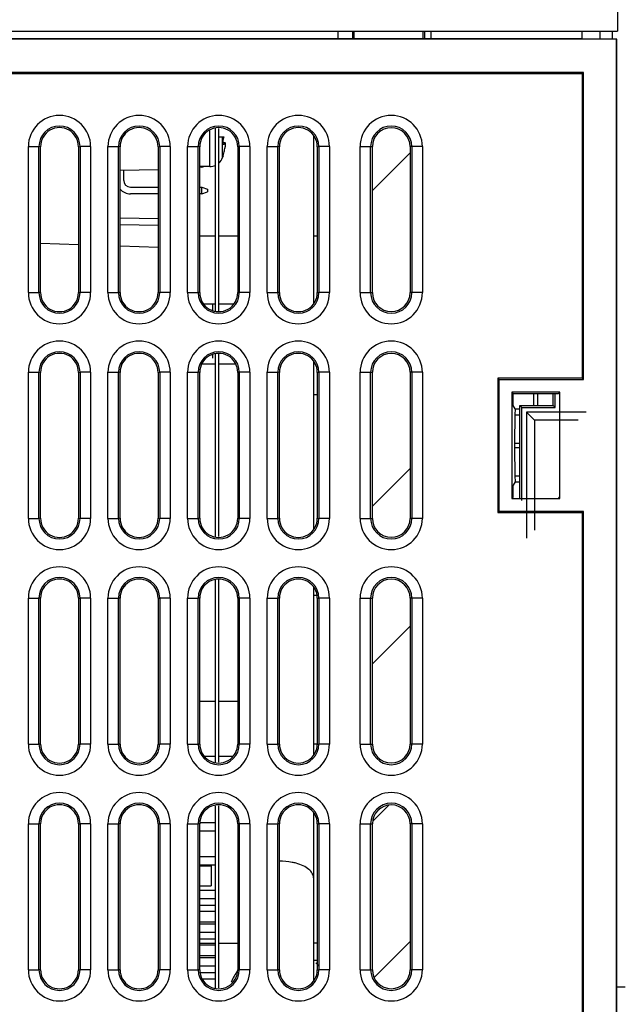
# Model space of a CAD drawing. Header units: millimetres. Extents: x 0 to 1200, y 0 to 1000.
# Tile 28 of 31: x 754 to 799, y 523 to 597. Entities that reach past the tile are written whole.
import ezdxf

# ---------------------------------------------------------------- set-up
doc = ezdxf.new("R2010")
doc.units = ezdxf.units.MM
doc.header["$LTSCALE"] = 66
doc.layers.add('00_COMPONENTS', color=7, linetype='CONTINUOUS')

msp = doc.modelspace()

# ---------------------------------------------------------------- linework, layer by layer
at = {"layer": '00_COMPONENTS', "color": 7, "linetype": 'CONTINUOUS'}
for p, q in [((798.679, 634.715), (798.679, 595.915)), ((735.2, 595.915), (798.679, 595.915)), ((777.639, 595.323), (777.634, 595.915)), ((778.719, 595.915), (778.718, 595.323)), ((778.81, 595.915), (778.81, 595.323)), ((784.047, 595.323), (784.047, 595.915)), ((784.138, 595.915), (784.139, 595.323)), ((784.639, 595.323), (784.643, 595.915)), ((796.008, 595.915), (796.012, 595.323)), ((797.379, 595.315), (797.379, 595.915)), ((798.279, 595.915), (798.279, 595.315)), ((798.62, 595.296), (735.157, 595.296)), ((796.012, 595.323), (737.765, 595.323)), ((796.039, 595.315), (796.012, 595.323)), ((798.639, 595.315), (796.039, 595.315)), ((798.639, 595.315), (798.62, 595.296)), ((798.62, 515.872), (798.62, 595.296)), ((798.639, 515.835), (798.639, 595.315)), ((796.126, 592.802), (737.651, 592.802)), ((737.739, 592.715), (796.039, 592.715)), ((796.126, 592.802), (796.039, 592.715)), ((796.039, 592.715), (796.039, 569.775)), ((796.126, 569.687), (796.126, 592.802)), ((768.379, 588.574), (768.379, 574.855)), ((768.629, 588.574), (768.629, 574.855)), ((769.04, 587.915), (768.629, 587.915)), ((769.123, 587.496), (768.964, 587.496)), ((769.045, 587.405), (769.004, 587.365)), ((775.779, 588.066), (775.779, 575.363)), ((755.208, 576.22), (755.208, 587.209)), ((758.069, 587.209), (758.069, 576.22)), ((761.208, 576.22), (761.208, 587.209)), ((764.069, 587.209), (764.069, 576.22)), ((767.208, 576.22), (767.208, 587.209)), ((768.963, 586.515), (769.045, 586.815)), ((770.069, 587.209), (770.069, 576.22)), ((773.208, 576.22), (773.208, 587.209)), ((776.069, 587.209), (776.069, 576.22)), ((780.217, 576.215), (780.217, 587.215)), ((783.06, 587.215), (783.06, 576.215)), ((768.963, 586.515), (768.921, 586.388)), ((761.208, 585.444), (764.069, 585.494)), ((761.479, 584.67), (761.479, 585.448)), ((767.976, 585.715), (767.208, 585.715)), ((767.369, 585.66), (767.208, 585.66)), ((767.369, 585.66), (767.525, 585.715)), ((767.369, 585.66), (767.369, 585.715)), ((761.979, 584.17), (764.069, 584.17)), ((764.069, 583.66), (761.979, 583.66)), ((767.208, 584.17), (767.364, 584.17)), ((767.364, 583.66), (767.208, 583.66)), ((767.364, 583.66), (767.364, 584.17)), ((767.364, 584.17), (767.794, 584.02)), ((767.364, 583.66), (767.794, 583.81)), ((767.794, 584.02), (767.794, 583.81)), ((761.208, 581.844), (764.069, 581.795)), ((755.208, 579.952), (758.069, 579.852)), ((767.208, 580.501), (768.379, 580.501)), ((768.629, 580.501), (770.069, 580.501)), ((775.779, 580.501), (776.069, 580.501)), ((761.208, 579.742), (764.069, 579.642)), ((768.379, 575.341), (767.529, 575.341)), ((768.179, 575.341), (768.179, 574.868)), ((769.748, 575.341), (768.629, 575.341)), ((768.179, 571.562), (768.179, 571.269)), ((768.379, 571.574), (768.379, 557.855)), ((768.629, 571.574), (768.629, 557.855)), ((775.779, 571.066), (775.779, 558.363)), ((768.379, 570.836), (767.41, 570.836)), ((769.867, 570.836), (768.629, 570.836)), ((775.867, 570.836), (775.779, 570.836)), ((755.208, 559.22), (755.208, 570.209)), ((758.069, 570.209), (758.069, 559.22)), ((761.208, 559.22), (761.208, 570.209)), ((764.069, 570.209), (764.069, 559.22)), ((767.208, 559.22), (767.208, 570.209)), ((770.069, 570.209), (770.069, 559.22)), ((773.208, 559.22), (773.208, 570.209)), ((776.069, 570.209), (776.069, 559.22)), ((780.217, 559.215), (780.217, 570.215)), ((783.06, 570.215), (783.06, 559.215)), ((789.676, 569.775), (789.676, 559.655)), ((789.764, 569.687), (789.676, 569.775)), ((796.039, 569.775), (789.676, 569.775)), ((789.764, 559.742), (789.764, 569.687)), ((789.764, 569.687), (796.126, 569.687)), ((796.126, 569.687), (796.039, 569.775)), ((776.069, 568.515), (775.779, 568.515)), ((790.729, 568.722), (790.729, 560.707)), ((790.834, 568.617), (790.729, 568.722)), ((794.348, 568.722), (790.729, 568.722)), ((790.834, 567.715), (790.834, 568.617)), ((790.834, 568.617), (794.243, 568.617)), ((792.379, 567.715), (792.379, 568.617)), ((792.679, 567.715), (792.679, 568.617)), ((793.839, 567.715), (793.839, 568.617)), ((793.983, 567.57), (793.983, 568.617)), ((794.243, 568.617), (794.348, 568.722)), ((794.348, 560.707), (794.348, 568.722)), ((790.979, 567.472), (790.834, 567.715)), ((790.979, 567.472), (790.959, 567.012)), ((790.979, 567.472), (791.339, 567.472)), ((791.339, 560.715), (791.339, 567.715)), ((791.487, 567.566), (791.339, 567.715)), ((791.339, 567.715), (793.839, 567.715)), ((791.487, 567.566), (793.983, 567.57)), ((791.487, 560.566), (791.487, 567.566)), ((793.983, 567.57), (793.839, 567.715)), ((790.959, 567.012), (790.939, 564.888)), ((790.959, 567.012), (791.339, 567.012)), ((791.839, 567.215), (791.839, 557.715)), ((792.439, 566.615), (791.839, 567.215)), ((796.339, 567.215), (791.839, 567.215)), ((792.439, 566.615), (792.439, 558.315)), ((795.739, 566.615), (792.439, 566.615)), ((790.939, 564.541), (790.959, 562.417)), ((790.959, 562.417), (790.979, 561.958)), ((790.959, 562.417), (791.339, 562.417)), ((790.979, 561.958), (790.834, 561.715)), ((790.834, 560.812), (790.834, 561.715)), ((790.979, 561.958), (791.339, 561.958)), ((790.834, 560.812), (790.729, 560.707)), ((790.729, 560.707), (794.348, 560.707)), ((794.243, 560.812), (794.348, 560.707)), ((789.764, 559.742), (789.676, 559.655)), ((789.676, 559.655), (796.039, 559.655)), ((796.126, 559.742), (789.764, 559.742)), ((796.126, 559.742), (796.039, 559.655)), ((796.039, 559.655), (796.039, 515.872)), ((796.126, 515.872), (796.126, 559.742)), ((768.379, 554.574), (768.379, 540.855)), ((768.629, 554.574), (768.629, 540.855)), ((775.779, 554.066), (775.779, 541.363)), ((776.069, 553.415), (775.779, 553.415)), ((755.208, 542.22), (755.208, 553.209)), ((758.069, 553.209), (758.069, 542.22)), ((761.208, 542.22), (761.208, 553.209)), ((764.069, 553.209), (764.069, 542.22)), ((767.208, 542.22), (767.208, 553.209)), ((770.069, 553.209), (770.069, 542.22)), ((773.208, 542.22), (773.208, 553.209)), ((776.069, 553.209), (776.069, 542.22)), ((780.217, 542.215), (780.217, 553.215)), ((783.06, 553.215), (783.06, 542.215)), ((767.208, 545.436), (768.379, 545.436)), ((768.629, 545.436), (770.069, 545.436)), ((776.069, 542.215), (775.779, 542.215)), ((767.579, 541.304), (768.379, 541.304)), ((768.629, 541.304), (769.698, 541.304)), ((768.379, 537.574), (768.379, 523.855)), ((768.629, 537.574), (768.629, 523.855)), ((775.779, 537.066), (775.779, 524.363)), ((755.208, 525.22), (755.208, 536.209)), ((758.069, 536.209), (758.069, 525.22)), ((761.208, 525.22), (761.208, 536.209)), ((764.069, 536.209), (764.069, 525.22)), ((767.208, 525.22), (767.208, 536.209)), ((767.238, 536.3), (768.379, 536.3)), ((770.069, 536.209), (770.069, 525.22)), ((773.208, 525.22), (773.208, 536.209)), ((776.069, 536.209), (776.069, 525.22)), ((780.217, 525.215), (780.217, 536.215)), ((783.06, 536.215), (783.06, 525.215)), ((767.208, 535.67), (768.379, 535.67)), ((767.208, 533.76), (768.379, 533.76)), ((767.208, 533.13), (768.379, 533.13)), ((767.208, 533.044), (768.079, 533.044)), ((768.079, 533.044), (768.079, 531.544)), ((767.208, 531.544), (768.079, 531.544)), ((767.208, 531.22), (768.379, 531.22)), ((767.208, 530.59), (768.379, 530.59)), ((767.208, 530.094), (768.379, 530.094)), ((767.208, 529.624), (768.379, 529.624)), ((767.208, 528.824), (768.379, 528.824)), ((767.208, 528.68), (768.379, 528.68)), ((767.208, 528.05), (768.379, 528.05)), ((767.208, 527.554), (768.379, 527.554)), ((768.379, 527.204), (767.208, 527.204)), ((767.208, 527.084), (768.379, 527.084)), ((770.069, 527.204), (768.629, 527.204)), ((776.069, 527.215), (775.779, 527.215)), ((767.208, 526.284), (768.379, 526.284)), ((767.208, 526.14), (768.379, 526.14)), ((776.069, 525.915), (775.779, 525.915)), ((767.208, 525.51), (768.379, 525.51)), ((767.275, 525.014), (768.379, 525.014)), ((767.426, 524.544), (768.379, 524.544)), ((798.639, 523.942), (799.279, 523.925))]:
    msp.add_line(p, q, dxfattribs=at)
at = {"layer": '00_COMPONENTS', "color": 9, "linetype": 'CONTINUOUS'}
for p, q in [((767.976, 585.715), (767.976, 588.515)), ((768.921, 586.388), (768.921, 587.915)), ((768.975, 587.405), (769.045, 587.405)), ((754.292, 576.215), (754.292, 587.215)), ((754.292, 587.215), (755.089, 587.215)), ((755.089, 576.215), (755.089, 587.215)), ((755.208, 587.209), (755.089, 587.215)), ((758.069, 587.209), (758.188, 587.215)), ((758.188, 587.215), (758.188, 576.215)), ((758.985, 587.215), (758.188, 587.215)), ((758.985, 587.215), (758.985, 576.215)), ((760.292, 576.215), (760.292, 587.215)), ((760.292, 587.215), (761.089, 587.215)), ((761.089, 576.215), (761.089, 587.215)), ((761.208, 587.209), (761.089, 587.215)), ((764.069, 587.209), (764.188, 587.215)), ((764.188, 587.215), (764.188, 576.215)), ((764.985, 587.215), (764.188, 587.215)), ((764.985, 587.215), (764.985, 576.215)), ((766.292, 576.215), (766.292, 587.215)), ((766.292, 587.215), (767.089, 587.215)), ((767.089, 576.215), (767.089, 587.215)), ((767.208, 587.209), (767.089, 587.215)), ((770.069, 587.209), (770.188, 587.215)), ((770.188, 587.215), (770.188, 576.215)), ((770.985, 587.215), (770.188, 587.215)), ((770.985, 587.215), (770.985, 576.215)), ((772.292, 576.215), (772.292, 587.215)), ((772.292, 587.215), (773.089, 587.215)), ((773.089, 576.215), (773.089, 587.215)), ((773.208, 587.209), (773.089, 587.215)), ((776.069, 587.209), (776.188, 587.215)), ((776.188, 587.215), (776.188, 576.215)), ((776.985, 587.215), (776.188, 587.215)), ((776.985, 587.215), (776.985, 576.215)), ((779.292, 576.215), (779.292, 587.215)), ((779.292, 587.215), (780.217, 587.215)), ((780.089, 576.215), (780.089, 587.215)), ((783.985, 587.215), (783.06, 587.215)), ((783.188, 587.215), (783.188, 576.215)), ((783.985, 587.215), (783.985, 576.215)), ((761.208, 581.345), (764.069, 581.295)), ((754.292, 576.215), (755.089, 576.215)), ((755.208, 576.22), (755.089, 576.215)), ((758.069, 576.22), (758.188, 576.215)), ((758.985, 576.215), (758.188, 576.215)), ((760.292, 576.215), (761.089, 576.215)), ((761.208, 576.22), (761.089, 576.215)), ((764.069, 576.22), (764.188, 576.215)), ((764.985, 576.215), (764.188, 576.215)), ((766.292, 576.215), (767.089, 576.215)), ((767.208, 576.22), (767.089, 576.215)), ((770.069, 576.22), (770.188, 576.215)), ((770.985, 576.215), (770.188, 576.215)), ((772.292, 576.215), (773.089, 576.215)), ((773.208, 576.22), (773.089, 576.215)), ((776.069, 576.22), (776.188, 576.215)), ((776.985, 576.215), (776.188, 576.215)), ((779.292, 576.215), (780.217, 576.215)), ((783.985, 576.215), (783.06, 576.215)), ((754.292, 559.215), (754.292, 570.215)), ((754.292, 570.215), (755.089, 570.215)), ((755.089, 559.215), (755.089, 570.215)), ((755.208, 570.209), (755.089, 570.215)), ((758.069, 570.209), (758.188, 570.215)), ((758.188, 570.215), (758.188, 559.215)), ((758.985, 570.215), (758.188, 570.215)), ((758.985, 570.215), (758.985, 559.215)), ((760.292, 559.215), (760.292, 570.215)), ((760.292, 570.215), (761.089, 570.215)), ((761.089, 559.215), (761.089, 570.215)), ((761.208, 570.209), (761.089, 570.215)), ((764.069, 570.209), (764.188, 570.215)), ((764.188, 570.215), (764.188, 559.215)), ((764.985, 570.215), (764.188, 570.215)), ((764.985, 570.215), (764.985, 559.215)), ((766.292, 559.215), (766.292, 570.215)), ((766.292, 570.215), (767.089, 570.215)), ((767.089, 559.215), (767.089, 570.215)), ((767.208, 570.209), (767.089, 570.215)), ((770.069, 570.209), (770.188, 570.215)), ((770.188, 570.215), (770.188, 559.215)), ((770.985, 570.215), (770.188, 570.215)), ((770.985, 570.215), (770.985, 559.215)), ((772.292, 559.215), (772.292, 570.215)), ((772.292, 570.215), (773.089, 570.215)), ((773.089, 559.215), (773.089, 570.215)), ((773.208, 570.209), (773.089, 570.215)), ((776.069, 570.209), (776.188, 570.215)), ((776.188, 570.215), (776.188, 559.215)), ((776.985, 570.215), (776.188, 570.215)), ((776.985, 570.215), (776.985, 559.215)), ((779.292, 559.215), (779.292, 570.215)), ((779.292, 570.215), (780.217, 570.215)), ((780.089, 559.215), (780.089, 570.215)), ((783.985, 570.215), (783.06, 570.215)), ((783.188, 570.215), (783.188, 559.215)), ((783.985, 570.215), (783.985, 559.215)), ((790.939, 564.888), (791.339, 564.888)), ((790.939, 564.541), (791.339, 564.541)), ((754.292, 559.215), (755.089, 559.215)), ((755.208, 559.22), (755.089, 559.215)), ((758.069, 559.22), (758.188, 559.215)), ((758.985, 559.215), (758.188, 559.215)), ((760.292, 559.215), (761.089, 559.215)), ((761.208, 559.22), (761.089, 559.215)), ((764.069, 559.22), (764.188, 559.215)), ((764.985, 559.215), (764.188, 559.215)), ((766.292, 559.215), (767.089, 559.215)), ((767.208, 559.22), (767.089, 559.215)), ((770.069, 559.22), (770.188, 559.215)), ((770.985, 559.215), (770.188, 559.215)), ((772.292, 559.215), (773.089, 559.215)), ((773.208, 559.22), (773.089, 559.215)), ((776.069, 559.22), (776.188, 559.215)), ((776.985, 559.215), (776.188, 559.215)), ((779.292, 559.215), (780.217, 559.215)), ((783.985, 559.215), (783.06, 559.215)), ((754.292, 542.215), (754.292, 553.215)), ((754.292, 553.215), (755.089, 553.215)), ((755.089, 542.215), (755.089, 553.215)), ((755.208, 553.209), (755.089, 553.215)), ((758.069, 553.209), (758.188, 553.215)), ((758.188, 553.215), (758.188, 542.215)), ((758.985, 553.215), (758.188, 553.215)), ((758.985, 553.215), (758.985, 542.215)), ((760.292, 542.215), (760.292, 553.215)), ((760.292, 553.215), (761.089, 553.215)), ((761.089, 542.215), (761.089, 553.215)), ((761.208, 553.209), (761.089, 553.215)), ((764.069, 553.209), (764.188, 553.215)), ((764.188, 553.215), (764.188, 542.215)), ((764.985, 553.215), (764.188, 553.215)), ((764.985, 553.215), (764.985, 542.215)), ((766.292, 542.215), (766.292, 553.215)), ((766.292, 553.215), (767.089, 553.215)), ((767.089, 542.215), (767.089, 553.215)), ((767.208, 553.209), (767.089, 553.215)), ((770.069, 553.209), (770.188, 553.215)), ((770.188, 553.215), (770.188, 542.215)), ((770.985, 553.215), (770.188, 553.215)), ((770.985, 553.215), (770.985, 542.215)), ((772.292, 542.215), (772.292, 553.215)), ((772.292, 553.215), (773.089, 553.215)), ((773.089, 542.215), (773.089, 553.215)), ((773.208, 553.209), (773.089, 553.215)), ((776.069, 553.209), (776.188, 553.215)), ((776.188, 553.215), (776.188, 542.215)), ((776.985, 553.215), (776.188, 553.215)), ((776.985, 553.215), (776.985, 542.215)), ((779.292, 542.215), (779.292, 553.215)), ((779.292, 553.215), (780.217, 553.215)), ((780.089, 542.215), (780.089, 553.215)), ((783.985, 553.215), (783.06, 553.215)), ((783.188, 553.215), (783.188, 542.215)), ((783.985, 553.215), (783.985, 542.215)), ((754.292, 542.215), (755.089, 542.215)), ((755.208, 542.22), (755.089, 542.215)), ((758.069, 542.22), (758.188, 542.215)), ((758.985, 542.215), (758.188, 542.215)), ((760.292, 542.215), (761.089, 542.215)), ((761.208, 542.22), (761.089, 542.215)), ((764.069, 542.22), (764.188, 542.215)), ((764.985, 542.215), (764.188, 542.215)), ((766.292, 542.215), (767.089, 542.215)), ((767.208, 542.22), (767.089, 542.215)), ((770.069, 542.22), (770.188, 542.215)), ((770.985, 542.215), (770.188, 542.215)), ((772.292, 542.215), (773.089, 542.215)), ((773.208, 542.22), (773.089, 542.215)), ((776.069, 542.22), (776.188, 542.215)), ((776.985, 542.215), (776.188, 542.215)), ((779.292, 542.215), (780.217, 542.215)), ((783.985, 542.215), (783.06, 542.215)), ((754.292, 525.215), (754.292, 536.215)), ((754.292, 536.215), (755.089, 536.215)), ((755.089, 525.215), (755.089, 536.215)), ((755.208, 536.209), (755.089, 536.215)), ((758.069, 536.209), (758.188, 536.215)), ((758.188, 536.215), (758.188, 525.215)), ((758.985, 536.215), (758.188, 536.215)), ((758.985, 536.215), (758.985, 525.215)), ((760.292, 525.215), (760.292, 536.215)), ((760.292, 536.215), (761.089, 536.215)), ((761.089, 525.215), (761.089, 536.215)), ((761.208, 536.209), (761.089, 536.215)), ((764.069, 536.209), (764.188, 536.215)), ((764.188, 536.215), (764.188, 525.215)), ((764.985, 536.215), (764.188, 536.215)), ((764.985, 536.215), (764.985, 525.215)), ((766.292, 525.215), (766.292, 536.215)), ((766.292, 536.215), (767.089, 536.215)), ((767.089, 525.215), (767.089, 536.215)), ((767.208, 536.209), (767.089, 536.215)), ((770.069, 536.209), (770.188, 536.215)), ((770.188, 536.215), (770.188, 525.215)), ((770.985, 536.215), (770.188, 536.215)), ((770.985, 536.215), (770.985, 525.215)), ((772.292, 525.215), (772.292, 536.215)), ((772.292, 536.215), (773.089, 536.215)), ((773.089, 525.215), (773.089, 536.215)), ((773.208, 536.209), (773.089, 536.215)), ((776.069, 536.209), (776.188, 536.215)), ((776.188, 536.215), (776.188, 525.215)), ((776.985, 536.215), (776.188, 536.215)), ((776.985, 536.215), (776.985, 525.215)), ((779.292, 525.215), (779.292, 536.215)), ((779.292, 536.215), (780.217, 536.215)), ((780.089, 525.215), (780.089, 536.215)), ((783.985, 536.215), (783.06, 536.215)), ((783.188, 536.215), (783.188, 525.215)), ((783.985, 536.215), (783.985, 525.215)), ((754.292, 525.215), (755.089, 525.215)), ((755.208, 525.22), (755.089, 525.215)), ((758.069, 525.22), (758.188, 525.215)), ((758.985, 525.215), (758.188, 525.215)), ((760.292, 525.215), (761.089, 525.215)), ((761.208, 525.22), (761.089, 525.215)), ((764.069, 525.22), (764.188, 525.215)), ((764.985, 525.215), (764.188, 525.215)), ((766.292, 525.215), (767.089, 525.215)), ((767.208, 525.22), (767.089, 525.215)), ((770.069, 525.22), (770.188, 525.215)), ((770.985, 525.215), (770.188, 525.215)), ((772.292, 525.215), (773.089, 525.215)), ((773.208, 525.22), (773.089, 525.215)), ((776.069, 525.22), (776.188, 525.215)), ((776.985, 525.215), (776.188, 525.215)), ((779.292, 525.215), (780.217, 525.215)), ((783.985, 525.215), (783.06, 525.215))]:
    msp.add_line(p, q, dxfattribs=at)
at = {"layer": '00_COMPONENTS', "color": 2, "linetype": 'CONTINUOUS'}
for p, q in [((780.217, 583.897), (783.06, 586.739)), ((780.217, 560.138), (783.06, 562.981)), ((780.217, 548.259), (783.06, 551.101)), ((780.252, 536.415), (781.452, 537.614)), ((780.355, 524.638), (783.06, 527.342))]:
    msp.add_line(p, q, dxfattribs=at)
at = {"layer": '00_COMPONENTS', "color": 9, "linetype": 'CONTINUOUS'}
for centre, radius, start, end in [((756.639, 587.215), 2.347, 0, 180), ((762.639, 587.215), 2.347, 0, 180), ((768.639, 587.215), 2.347, 0, 180), ((774.639, 587.215), 2.347, 0, 180), ((781.639, 587.215), 2.347, 0, 180), ((756.639, 587.215), 1.55, 0, 180), ((762.639, 587.215), 1.55, 0, 180), ((768.639, 587.215), 1.55, 0, 180), ((774.639, 587.215), 1.55, 0, 180), ((781.639, 587.215), 1.55, 0, 180), ((756.639, 576.215), 2.347, 180, 360), ((756.639, 576.215), 1.55, 180, 360), ((762.639, 576.215), 2.347, 180, 360), ((762.639, 576.215), 1.55, 180, 360), ((768.639, 576.215), 2.347, 180, 360), ((768.639, 576.215), 1.55, 180, 360), ((774.639, 576.215), 2.347, 180, 360), ((774.639, 576.215), 1.55, 180, 360), ((781.639, 576.215), 2.347, 180, 360), ((781.639, 576.215), 1.55, 180, 360), ((756.639, 570.215), 2.347, 0, 180), ((762.639, 570.215), 2.347, 0, 180), ((768.639, 570.215), 2.347, 0, 180), ((774.639, 570.215), 2.347, 0, 180), ((781.639, 570.215), 2.347, 0, 180), ((756.639, 570.215), 1.55, 0, 180), ((762.639, 570.215), 1.55, 0, 180), ((768.639, 570.215), 1.55, 0, 180), ((774.639, 570.215), 1.55, 0, 180), ((781.639, 570.215), 1.55, 0, 180), ((756.639, 559.215), 2.347, 180, 360), ((756.639, 559.215), 1.55, 180, 360), ((762.639, 559.215), 2.347, 180, 360), ((762.639, 559.215), 1.55, 180, 360), ((768.639, 559.215), 2.347, 180, 360), ((768.639, 559.215), 1.55, 180, 360), ((774.639, 559.215), 2.347, 180, 360), ((774.639, 559.215), 1.55, 180, 360), ((781.639, 559.215), 2.347, 180, 360), ((781.639, 559.215), 1.55, 180, 360), ((756.639, 553.215), 2.347, 0, 180), ((762.639, 553.215), 2.347, 0, 180), ((768.639, 553.215), 2.347, 0, 180), ((774.639, 553.215), 2.347, 0, 180), ((781.639, 553.215), 2.347, 0, 180), ((756.639, 553.215), 1.55, 0, 180), ((762.639, 553.215), 1.55, 0, 180), ((768.639, 553.215), 1.55, 0, 180), ((774.639, 553.215), 1.55, 0, 180), ((781.639, 553.215), 1.55, 0, 180), ((756.639, 542.215), 2.347, 180, 360), ((756.639, 542.215), 1.55, 180, 360), ((762.639, 542.215), 2.347, 180, 360), ((762.639, 542.215), 1.55, 180, 360), ((768.639, 542.215), 2.347, 180, 360), ((768.639, 542.215), 1.55, 180, 360), ((774.639, 542.215), 2.347, 180, 360), ((774.639, 542.215), 1.55, 180, 360), ((781.639, 542.215), 2.347, 180, 360), ((781.639, 542.215), 1.55, 180, 360), ((756.639, 536.215), 2.347, 0, 180), ((762.639, 536.215), 2.347, 0, 180), ((768.639, 536.215), 2.347, 0, 180), ((774.639, 536.215), 2.347, 0, 180), ((781.639, 536.215), 2.347, 0, 180), ((756.639, 536.215), 1.55, 0, 180), ((762.639, 536.215), 1.55, 0, 180), ((768.639, 536.215), 1.55, 0, 180), ((774.639, 536.215), 1.55, 0, 180), ((781.639, 536.215), 1.55, 0, 180), ((756.639, 525.215), 2.347, 180, 360), ((756.639, 525.215), 1.55, 180, 360), ((762.639, 525.215), 2.347, 180, 360), ((762.639, 525.215), 1.55, 180, 360), ((768.639, 525.215), 2.347, 180, 360), ((768.639, 525.215), 1.55, 180, 360), ((774.639, 525.215), 2.347, 180, 360), ((774.639, 525.215), 1.55, 180, 360), ((781.639, 525.215), 2.347, 180, 360), ((781.639, 525.215), 1.55, 180, 360)]:
    msp.add_arc(centre, radius, start, end, dxfattribs=at)
at = {"layer": '00_COMPONENTS', "color": 7, "linetype": 'CONTINUOUS'}
for centre, radius, start, end in [((756.639, 587.215), 1.43, 359.77926, 180.2207), ((762.639, 587.215), 1.43, 359.77926, 180.2207), ((768.639, 587.215), 1.43, 359.77926, 180.2207), ((774.639, 587.215), 1.43, 359.77926, 180.2207), ((781.639, 587.215), 1.421, 0, 180), ((767.976, 586.715), 1, 312.74608, 340.89668), ((767.976, 586.715), 1, 270, 293.93609), ((761.979, 584.67), 0.5, 180, 270), ((761.979, 584.67), 1.01, 220.11906, 270), ((756.639, 576.215), 1.43, 179.77926, 0.2207), ((762.639, 576.215), 1.43, 179.77926, 0.2207), ((768.639, 576.215), 1.43, 179.77926, 0.2207), ((774.639, 576.215), 1.43, 179.77926, 0.2207), ((781.639, 576.215), 1.421, 180, 360), ((756.639, 570.215), 1.43, 359.77926, 180.2207), ((762.639, 570.215), 1.43, 359.77926, 180.2207), ((768.639, 570.215), 1.43, 359.77926, 180.2207), ((774.639, 570.215), 1.43, 359.77926, 180.2207), ((781.639, 570.215), 1.421, 0, 180), ((756.639, 559.215), 1.43, 179.77926, 0.2207), ((762.639, 559.215), 1.43, 179.77926, 0.2207), ((768.639, 559.215), 1.43, 179.77926, 0.2207), ((774.639, 559.215), 1.43, 179.77926, 0.2207), ((781.639, 559.215), 1.421, 180, 360), ((756.639, 553.215), 1.43, 359.77926, 180.2207), ((762.639, 553.215), 1.43, 359.77926, 180.2207), ((768.639, 553.215), 1.43, 359.77926, 180.2207), ((774.639, 553.215), 1.43, 359.77926, 180.2207), ((781.639, 553.215), 1.421, 0, 180), ((756.639, 542.215), 1.43, 179.77926, 0.2207), ((762.639, 542.215), 1.43, 179.77926, 0.2207), ((768.639, 542.215), 1.43, 179.77926, 0.2207), ((774.639, 542.215), 1.43, 179.77926, 0.2207), ((781.639, 542.215), 1.421, 180, 360), ((756.639, 536.215), 1.43, 359.77926, 180.2207), ((762.639, 536.215), 1.43, 359.77926, 180.2207), ((768.639, 536.215), 1.43, 359.77926, 180.2207), ((774.639, 536.215), 1.43, 359.77926, 180.2207), ((781.639, 536.215), 1.421, 0, 180), ((756.639, 525.215), 1.43, 179.77926, 0.2207), ((762.639, 525.215), 1.43, 179.77926, 0.2207), ((768.639, 525.215), 1.43, 179.77926, 0.2207), ((773.279, 522.715), 4.025, 143.0532, 157.07628), ((774.639, 525.215), 1.43, 179.77926, 0.2207), ((773.279, 522.715), 4.025, 43.58649, 48.12995), ((781.639, 525.215), 1.421, 180, 360), ((773.279, 522.715), 3.15, 34.8758, 36.48753)]:
    msp.add_arc(centre, radius, start, end, dxfattribs=at)
msp.add_ellipse((790.991, 564.715), major_axis=(0, 1), ratio=0.052408, start_param=1.396263, end_param=1.745329, dxfattribs=at)
for points, knots in [([(768.963, 587.494), (768.962, 587.531), (768.966, 587.608), (768.982, 587.722), (769.005, 587.825), (769.027, 587.889), (769.04, 587.915)], [0, 0, 0, 0, 0.257386, 0.537213, 0.796425, 1, 1, 1, 1]), ([(769.004, 587.365), (768.99, 587.365), (768.977, 587.392), (768.971, 587.418), (768.965, 587.45), (768.964, 587.476), (768.963, 587.494)], [0, 0, 0, 0, 0.312828, 0.44991, 0.611178, 1, 1, 1, 1]), ([(769.123, 587.496), (769.117, 587.496), (769.104, 587.489), (769.076, 587.46), (769.058, 587.429), (769.045, 587.405)], [0, 0, 0, 0, 0.135104, 0.341934, 1, 1, 1, 1]), ([(769.137, 587.241), (769.139, 587.259), (769.144, 587.295), (769.149, 587.346), (769.151, 587.39), (769.151, 587.427), (769.148, 587.456), (769.143, 587.477), (769.135, 587.492), (769.127, 587.496), (769.123, 587.496)], [0, 0, 0, 0, 0.214188, 0.405362, 0.571057, 0.709374, 0.819222, 0.900835, 0.95737, 1, 1, 1, 1]), ([(769.045, 586.815), (769.051, 586.836), (769.072, 586.918), (769.092, 587.001), (769.105, 587.063)], [0, 0, 0, 0, 0.255175, 1, 1, 1, 1]), ([(769.105, 587.063), (769.108, 587.079), (769.12, 587.138), (769.13, 587.197), (769.137, 587.241)], [0, 0, 0, 0, 0.265513, 1, 1, 1, 1])]:
    msp.add_open_spline(points, degree=3, knots=knots, dxfattribs=at)
at = {"layer": '00_COMPONENTS', "color": 9, "linetype": 'CONTINUOUS'}
for points, knots in [([(774.466, 533.241), (774.368, 533.267), (773.954, 533.361), (773.528, 533.395), (773.205, 533.39)], [0, 0, 0, 0, 0.239566, 1, 1, 1, 1]), ([(775.779, 532.143), (775.779, 532.257), (775.703, 532.508), (775.415, 532.818), (774.99, 533.072), (774.651, 533.191), (774.466, 533.241)], [0, 0, 0, 0, 0.189034, 0.411698, 0.683014, 1, 1, 1, 1])]:
    msp.add_open_spline(points, degree=3, knots=knots, dxfattribs=at)

doc.saveas('drawing.dxf')
